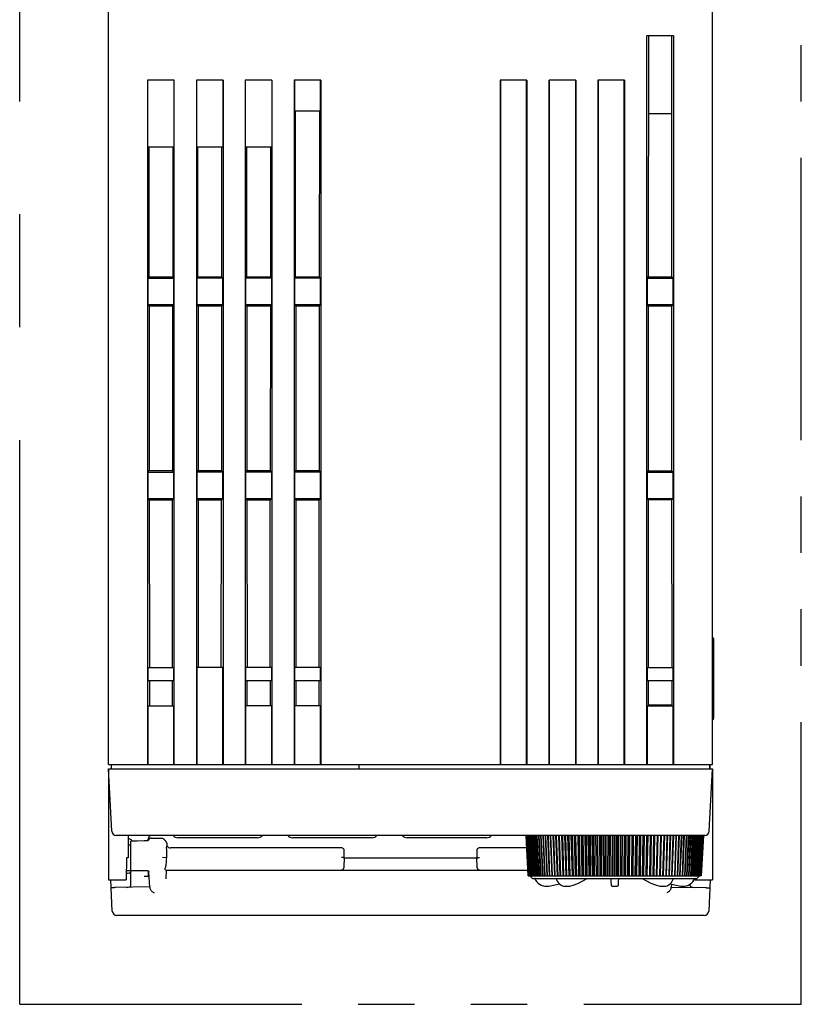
# Model space of a CAD drawing. Header units: millimetres. Extents: x 62 to 829, y -230 to 658.
# Tile 34 of 35: x 342 to 430, y 478 to 588. Entities that reach past the tile are written whole.
import ezdxf

# ---------------------------------------------------------------- set-up
doc = ezdxf.new("R2010")
doc.units = ezdxf.units.MM
doc.linetypes.add('PHANTOMX2', pattern=[127, 63.5, -12.7, 12.7, -12.7, 12.7, -12.7])
for name, color, linetype in [('10', 3, 'CONTINUOUS'), ('11', 2, 'CONTINUOUS'), ('18', 1, 'PHANTOMX2')]:
    doc.layers.add(name, color=color, linetype=linetype)

msp = doc.modelspace()

# ---------------------------------------------------------------- linework, layer by layer
at = {"layer": '10'}
for p, q in [((351.55, 504.57), (351.55, 592.57)), ((419.55, 504.57), (419.55, 592.57)), ((415.15, 586.57), (412.15, 586.57)), ((412.15, 504.57), (412.15, 586.57)), ((412.34, 586.57), (412.32, 559.42)), ((414.98, 559.42), (414.96, 586.57)), ((415.15, 586.57), (415.15, 504.57)), ((355.95, 581.57), (355.95, 504.57)), ((358.95, 581.57), (355.95, 581.57)), ((355.98, 574.07), (355.98, 581.57)), ((358.92, 581.57), (358.92, 574.07)), ((358.95, 504.57), (358.95, 581.57)), ((361.45, 581.57), (361.45, 504.57)), ((364.45, 581.57), (361.45, 581.57)), ((361.48, 574.07), (361.48, 581.57)), ((364.42, 581.57), (364.42, 574.07)), ((364.45, 581.57), (364.45, 504.57)), ((366.95, 581.57), (366.95, 504.57)), ((369.95, 581.57), (366.95, 581.57)), ((366.98, 574.07), (366.98, 581.57)), ((369.92, 581.57), (369.92, 574.07)), ((369.95, 581.57), (369.95, 504.57)), ((372.45, 581.57), (372.45, 504.57)), ((375.45, 581.57), (372.45, 581.57)), ((372.48, 581.57), (372.48, 578.07)), ((375.42, 578.07), (375.42, 581.57)), ((375.45, 581.57), (375.45, 504.57)), ((395.65, 581.57), (395.65, 504.57)), ((398.65, 581.57), (395.65, 581.57)), ((395.68, 581.57), (395.68, 504.57)), ((398.62, 504.57), (398.62, 581.57)), ((398.65, 581.57), (398.65, 504.57)), ((401.15, 581.57), (401.15, 504.57)), ((404.15, 581.57), (401.15, 581.57)), ((401.18, 504.57), (401.18, 581.57)), ((404.12, 581.57), (404.12, 504.57)), ((404.15, 581.57), (404.15, 504.57)), ((409.65, 581.57), (406.65, 581.57)), ((406.65, 581.57), (406.65, 504.57)), ((406.68, 581.57), (406.68, 504.57)), ((409.62, 504.57), (409.62, 581.57)), ((409.65, 581.57), (409.65, 504.57)), ((375.42, 578.07), (372.48, 578.07)), ((372.62, 559.42), (372.61, 578.07)), ((375.29, 578.07), (375.28, 559.42)), ((412.33, 577.82), (414.97, 577.82)), ((355.98, 574.07), (358.92, 574.07)), ((356.12, 559.42), (356.11, 574.07)), ((358.79, 574.07), (358.78, 559.42)), ((361.48, 574.07), (364.42, 574.07)), ((361.62, 559.42), (361.61, 574.07)), ((364.29, 574.07), (364.28, 559.42)), ((366.98, 574.07), (369.92, 574.07)), ((367.12, 559.42), (367.11, 574.07)), ((369.79, 574.07), (369.78, 559.42)), ((355.98, 559.27), (356.12, 559.42)), ((355.98, 559.27), (355.98, 556.27)), ((355.98, 559.27), (358.92, 559.27)), ((356.12, 559.42), (358.78, 559.42)), ((358.92, 559.27), (358.78, 559.42)), ((358.92, 556.27), (358.92, 559.27)), ((361.48, 559.27), (361.62, 559.42)), ((361.48, 559.27), (361.48, 556.27)), ((364.42, 559.27), (361.48, 559.27)), ((361.62, 559.42), (364.28, 559.42)), ((364.42, 559.27), (364.28, 559.42)), ((364.42, 556.27), (364.42, 559.27)), ((366.98, 559.27), (367.12, 559.42)), ((366.98, 559.27), (366.98, 556.27)), ((369.92, 559.27), (366.98, 559.27)), ((367.12, 559.42), (369.78, 559.42)), ((369.92, 559.27), (369.78, 559.42)), ((369.92, 556.27), (369.92, 559.27)), ((372.48, 559.27), (372.62, 559.42)), ((372.48, 559.27), (372.48, 556.27)), ((375.42, 559.27), (372.48, 559.27)), ((372.62, 559.42), (375.28, 559.42)), ((375.42, 559.27), (375.28, 559.42)), ((375.42, 556.27), (375.42, 559.27)), ((412.18, 559.27), (412.32, 559.42)), ((412.18, 559.27), (415.12, 559.27)), ((412.18, 559.27), (412.18, 556.27)), ((412.32, 559.42), (414.98, 559.42)), ((415.12, 559.27), (414.98, 559.42)), ((415.12, 556.27), (415.12, 559.27)), ((355.98, 556.27), (356.13, 556.12)), ((358.92, 556.27), (355.98, 556.27)), ((358.92, 556.27), (358.77, 556.12)), ((361.48, 556.27), (361.63, 556.12)), ((364.42, 556.27), (361.48, 556.27)), ((364.42, 556.27), (364.27, 556.12)), ((366.98, 556.27), (367.13, 556.12)), ((369.92, 556.27), (366.98, 556.27)), ((369.92, 556.27), (369.77, 556.12)), ((372.48, 556.27), (372.63, 556.12)), ((375.42, 556.27), (372.48, 556.27)), ((375.42, 556.27), (375.27, 556.12)), ((415.12, 556.27), (412.18, 556.27)), ((412.18, 556.27), (412.32, 556.13)), ((415.12, 556.27), (414.98, 556.13)), ((356.13, 556.12), (356.14, 537.63)), ((358.77, 556.12), (356.13, 556.12)), ((358.77, 556.12), (358.76, 537.63)), ((361.63, 556.12), (361.64, 537.63)), ((364.27, 556.12), (361.63, 556.12)), ((364.27, 556.12), (364.26, 537.63)), ((367.13, 556.12), (367.14, 537.63)), ((369.77, 556.12), (367.13, 556.12)), ((369.77, 556.12), (369.76, 537.63)), ((372.63, 556.12), (372.64, 537.63)), ((375.27, 556.12), (372.63, 556.12)), ((375.27, 556.12), (375.26, 537.63)), ((412.32, 556.13), (412.31, 537.61)), ((414.98, 556.13), (412.32, 556.13)), ((414.99, 537.61), (414.98, 556.13)), ((355.98, 537.47), (356.14, 537.63)), ((355.98, 537.47), (355.98, 534.47)), ((355.98, 537.47), (358.92, 537.47)), ((356.14, 537.63), (358.76, 537.63)), ((358.76, 537.63), (358.76, 537.72)), ((358.92, 537.47), (358.76, 537.63)), ((358.92, 534.47), (358.92, 537.47)), ((361.48, 537.47), (361.64, 537.63)), ((364.42, 537.47), (361.48, 537.47)), ((361.48, 537.47), (361.48, 534.47)), ((361.64, 537.63), (364.26, 537.63)), ((364.42, 537.47), (364.26, 537.63)), ((364.42, 534.47), (364.42, 537.47)), ((366.98, 537.47), (367.14, 537.63)), ((369.92, 537.47), (366.98, 537.47)), ((366.98, 537.47), (366.98, 534.47)), ((367.14, 537.63), (369.76, 537.63)), ((369.92, 537.47), (369.76, 537.63)), ((369.92, 534.47), (369.92, 537.47)), ((372.48, 537.47), (372.64, 537.63)), ((375.42, 537.47), (372.48, 537.47)), ((372.48, 537.47), (372.48, 534.47)), ((372.64, 537.63), (375.26, 537.63)), ((375.42, 537.47), (375.26, 537.63)), ((375.42, 534.47), (375.42, 537.47)), ((412.18, 537.47), (412.31, 537.61)), ((412.18, 537.47), (415.12, 537.47)), ((412.18, 537.47), (412.18, 534.47)), ((412.31, 537.61), (414.99, 537.61)), ((415.12, 537.47), (414.99, 537.61)), ((415.12, 534.47), (415.12, 537.47)), ((355.98, 534.47), (356.14, 534.31)), ((358.92, 534.47), (355.98, 534.47)), ((358.76, 534.31), (356.14, 534.31)), ((356.14, 534.31), (356.15, 515.47)), ((358.75, 515.47), (358.76, 534.31)), ((358.92, 534.47), (358.76, 534.31)), ((361.48, 534.47), (361.64, 534.31)), ((364.42, 534.47), (361.48, 534.47)), ((364.26, 534.31), (361.64, 534.31)), ((361.64, 534.31), (361.65, 515.47)), ((364.25, 515.47), (364.26, 534.31)), ((364.42, 534.47), (364.26, 534.31)), ((369.92, 534.47), (366.98, 534.47)), ((366.98, 534.47), (367.14, 534.31)), ((369.76, 534.31), (367.14, 534.31)), ((367.14, 534.31), (367.15, 515.47)), ((369.75, 515.47), (369.76, 534.31)), ((369.92, 534.47), (369.76, 534.31)), ((375.42, 534.47), (372.48, 534.47)), ((372.48, 534.47), (372.64, 534.31)), ((375.26, 534.31), (372.64, 534.31)), ((372.64, 534.31), (372.65, 515.47)), ((375.25, 515.47), (375.26, 534.31)), ((375.42, 534.47), (375.26, 534.31)), ((415.12, 534.47), (412.18, 534.47)), ((412.18, 534.47), (412.31, 534.34)), ((412.31, 534.34), (412.3, 515.47)), ((414.99, 534.34), (412.31, 534.34)), ((415.12, 534.47), (414.99, 534.34)), ((415, 515.47), (414.99, 534.34)), ((419.55, 518.81), (419.6, 518.81)), ((419.7, 509.81), (419.7, 518.71)), ((355.98, 515.47), (358.92, 515.47)), ((355.98, 515.47), (355.98, 513.97)), ((358.92, 513.97), (358.92, 515.47)), ((364.42, 515.47), (361.48, 515.47)), ((361.48, 515.47), (361.48, 504.57)), ((364.42, 504.57), (364.42, 515.47)), ((369.92, 515.47), (366.98, 515.47)), ((366.98, 515.47), (366.98, 513.97)), ((369.92, 513.97), (369.92, 515.47)), ((375.42, 515.47), (372.48, 515.47)), ((372.48, 515.47), (372.48, 513.97)), ((375.42, 513.97), (375.42, 515.47)), ((412.18, 515.47), (415.12, 515.47)), ((412.18, 515.47), (412.18, 513.97)), ((415.12, 513.97), (415.12, 515.47)), ((358.92, 513.97), (355.98, 513.97)), ((356.15, 513.97), (356.15, 511.17)), ((358.75, 511.17), (358.75, 513.97)), ((369.92, 513.97), (366.98, 513.97)), ((367.13, 513.97), (367.13, 511.17)), ((369.77, 511.17), (369.77, 513.97)), ((375.42, 513.97), (372.48, 513.97)), ((372.63, 513.97), (372.63, 511.17)), ((375.27, 511.17), (375.27, 513.97)), ((415.12, 513.97), (412.18, 513.97)), ((412.3, 513.97), (412.3, 511.17)), ((415, 511.17), (415, 513.97)), ((355.98, 511.17), (358.92, 511.17)), ((355.98, 511.17), (355.98, 504.57)), ((358.92, 504.57), (358.92, 511.17)), ((369.92, 511.17), (366.98, 511.17)), ((366.98, 511.17), (366.98, 504.57)), ((369.92, 504.57), (369.92, 511.17)), ((375.42, 511.17), (372.48, 511.17)), ((372.48, 511.17), (372.48, 504.57)), ((375.42, 504.57), (375.42, 511.17)), ((412.18, 511.17), (415.12, 511.17)), ((412.18, 511.17), (412.18, 504.57)), ((415, 511.22), (412.3, 511.22)), ((415, 511.22), (412.3, 511.22)), ((415.12, 504.57), (415.12, 511.17)), ((351.55, 504.57), (419.55, 504.57)), ((351.85, 504.57), (351.85, 504.07)), ((351.85, 504.57), (351.85, 504.07)), ((379.74, 504.57), (379.75, 504.07)), ((419.25, 504.07), (419.25, 504.57)), ((351.55, 503.96), (351.56, 503.96)), ((351.55, 503.96), (351.55, 494.03)), ((419.55, 504.07), (419.55, 494.03)), ((353.75, 496.57), (353.76, 494.07)), ((353.76, 495.52), (354.05, 495.52)), ((354.05, 492.65), (354.05, 495.93)), ((355.89, 495.98), (355.87, 495.96)), ((355.91, 496), (355.89, 495.98)), ((355.92, 496.02), (355.91, 496)), ((355.93, 496.03), (355.92, 496.02)), ((355.92, 495.96), (355.92, 495.96)), ((355.92, 495.96), (355.92, 495.96)), ((355.95, 496.04), (355.93, 496.03)), ((355.96, 496.07), (355.95, 496.06)), ((355.95, 496.06), (355.95, 496.04)), ((355.97, 496.08), (355.96, 496.07)), ((355.98, 496.08), (355.97, 496.08)), ((355.99, 496.1), (355.98, 496.09)), ((355.98, 496.09), (355.98, 496.08)), ((356, 496.11), (355.99, 496.11)), ((355.99, 496.11), (355.99, 496.1)), ((356.01, 496.13), (356, 496.12)), ((356, 496.12), (356, 496.11)), ((356.02, 496.01), (356, 495.99)), ((356.02, 496.14), (356.01, 496.13)), ((356.01, 496.13), (356.01, 496.13)), ((356.05, 496.07), (356.05, 496.27)), ((356.05, 496.07), (356.05, 496.07)), ((356.35, 496.27), (357.61, 496.27)), ((358.11, 495.62), (358.11, 495.41)), ((377.79, 495.17), (358.54, 495.17)), ((378.1, 494.07), (378.09, 494.88)), ((393.01, 494.88), (393, 494.07)), ((398.63, 495.17), (393.31, 495.17)), ((351.55, 494.03), (351.55, 491.57)), ((353.57, 494.07), (353.55, 491.57)), ((353.76, 494.07), (353.57, 494.07)), ((358.07, 494.07), (357.62, 494.08)), ((378.1, 494.07), (378.05, 493.04)), ((378.1, 494.07), (393, 494.07)), ((393.05, 493.04), (393, 494.07)), ((419.55, 494.03), (419.55, 491.57)), ((353.56, 492.62), (355.23, 492.62)), ((353.58, 492.32), (353.56, 492.32)), ((354.05, 490.91), (354.05, 492.62)), ((355.23, 492.62), (355.23, 492.64)), ((355.23, 492.62), (355.24, 492.64)), ((355.56, 491.99), (356.12, 491.99)), ((355.94, 492.62), (355.94, 492.62)), ((355.95, 492.62), (355.95, 492.62)), ((355.95, 492.62), (355.96, 492.62)), ((356.05, 491.99), (356.05, 492.55)), ((356.1, 492.47), (356.1, 492.46)), ((356.1, 492.46), (356.1, 492.46)), ((356.19, 490.75), (356.1, 492.46)), ((358.05, 492.68), (358, 491.69)), ((358.01, 492.68), (398.76, 492.68)), ((351.55, 491.57), (353.55, 491.57)), ((351.98, 488.05), (351.8, 491.57)), ((414.93, 491.1), (414.91, 490.75)), ((417.05, 490.91), (417.05, 491.11)), ((417.55, 491.67), (417.55, 491.57)), ((417.55, 491.57), (419.55, 491.57)), ((419.3, 491.57), (419.12, 488.05)), ((356.19, 490.78), (352.32, 490.7)), ((414.91, 490.77), (418.78, 490.7)), ((418.62, 487.57), (352.48, 487.57))]:
    msp.add_line(p, q, dxfattribs=at)
for points in [[(355.92, 495.96), (355.57, 495.95), (354.79, 495.94), (354.05, 495.93)], [(356, 495.99), (355.97, 495.97), (355.94, 495.96), (355.92, 495.96)], [(356.04, 496.17), (356.04, 496.17), (356.04, 496.17), (356.04, 496.17), (356.03, 496.16), (356.03, 496.16), (356.03, 496.16), (356.03, 496.15), (356.03, 496.15), (356.02, 496.15), (356.02, 496.14), (356.02, 496.14)], [(356.05, 496.07), (356.05, 496.07), (356.05, 496.06), (356.04, 496.04), (356.03, 496.03), (356.02, 496.01), (356.02, 496)], [(356.05, 496.19), (356.05, 496.19), (356.05, 496.19), (356.05, 496.18), (356.05, 496.18), (356.04, 496.18), (356.04, 496.18), (356.04, 496.17)], [(354.05, 492.65), (354.86, 492.64), (355.92, 492.62)], [(355.92, 492.62), (355.93, 492.62), (355.94, 492.62)], [(355.94, 492.62), (355.94, 492.62), (355.95, 492.62), (355.95, 492.62)], [(355.96, 492.62), (355.98, 492.61), (356, 492.59), (356.03, 492.58), (356.05, 492.55), (356.07, 492.53), (356.08, 492.51), (356.09, 492.49), (356.09, 492.48), (356.1, 492.47), (356.1, 492.47)]]:
    msp.add_lwpolyline(points, dxfattribs=at)
for centre, radius, start, end in [((419.6, 518.71), 0.1, 0, 90), ((369.4, 512.47), 1.5, 75.7622, 90), ((419.4, 509.81), 0.3, 300, 60), ((356.35, 496.27), 0.3, 90, 180), ((353.49, 495.27), 1, 41.337, 74.4492), ((355.77, 496.22), 0.328, 320.5361, 332.0128), ((355.76, 496.22), 0.344, 332.063, 341.588), ((358.54, 495.67), 0.5, 210.7799, 270), ((363.22, 494.12), 5.15, 178.185, 180.4793), ((377.77, 494.69), 0.479, 84.1087, 87.8061), ((377.79, 494.87), 0.3, 1, 90), ((393.31, 494.87), 0.3, 90, 179), ((393.33, 494.69), 0.479, 92.1939, 95.8913), ((363.08, 493.81), 5.02, 176.9883, 177.3289), ((377.74, 492.98), 0.3, 270, 299.1853), ((393.36, 492.98), 0.3, 240.8147, 270), ((352.48, 488.07), 0.5, 183, 270), ((418.62, 488.07), 0.5, 270, 357)]:
    msp.add_arc(centre, radius, start, end, dxfattribs=at)
for centre, major_axis, ratio, start_param, end_param in [((353.55, 492.51), (0.5, 0), 0.365544, -1.518436, 0), ((353.55, 490.91), (0.5, 0), 0.365544, -1.518436, 0), ((417.55, 490.91), (0.5, 0), 0.365912, 3.141593, 4.660029), ((356.69, 490.79), (0.032, 0.542), 0.919883, -4.59061, -4.237462), ((414.41, 490.78), (-0.032, 0.542), 0.91988, -2.045836, -1.692688)]:
    msp.add_ellipse(centre, major_axis=major_axis, ratio=ratio, start_param=start_param, end_param=end_param, dxfattribs=at)
for points, knots in [([(356.09, 496.13), (356.09, 496.12), (356.08, 496.12), (356.08, 496.12), (356.08, 496.12)], [0, 0, 0, 0, 0.767561, 1, 1, 1, 1]), ([(356.35, 496.27), (356.32, 496.27), (356.27, 496.26), (356.2, 496.23), (356.13, 496.19), (356.1, 496.15), (356.09, 496.13)], [0, 0, 0, 0, 0.256887, 0.51057, 0.758615, 1, 1, 1, 1]), ([(357.61, 496.27), (357.62, 496.27), (357.63, 496.26), (357.66, 496.25), (357.69, 496.24), (357.72, 496.22), (357.76, 496.19), (357.8, 496.14), (357.83, 496.11), (357.84, 496.09)], [0, 0, 0, 0, 0.084181, 0.1602, 0.2938, 0.416272, 0.534379, 0.766764, 1, 1, 1, 1]), ([(357.84, 496.09), (357.84, 496.09), (357.85, 496.08), (357.86, 496.06), (357.87, 496.06)], [0, 0, 0, 0, 0.234068, 1, 1, 1, 1]), ([(357.87, 496.06), (357.89, 496.04), (357.92, 495.99), (357.98, 495.93), (358.04, 495.86), (358.06, 495.81), (358.08, 495.79)], [0, 0, 0, 0, 0.242416, 0.512825, 0.779001, 1, 1, 1, 1]), ([(358.11, 495.42), (358.11, 495.42), (358.1, 495.42), (358.1, 495.42), (358.1, 495.42), (358.1, 495.42), (358.09, 495.41), (358.09, 495.41), (358.08, 495.4), (358.08, 495.38), (358.08, 495.37), (358.07, 495.34), (358.07, 495.31), (358.06, 495.26), (358.06, 495.21), (358.06, 495.18), (358.06, 495.16)], [0, 0, 0, 0, 0.01847, 0.026234, 0.034781, 0.045066, 0.057522, 0.089346, 0.130221, 0.179456, 0.236318, 0.300115, 0.446169, 0.613632, 0.799213, 1, 1, 1, 1]), ([(358.08, 495.79), (358.08, 495.78), (358.09, 495.76), (358.1, 495.72), (358.11, 495.69), (358.11, 495.67)], [0, 0, 0, 0, 0.21282, 0.459342, 1, 1, 1, 1]), ([(358.11, 495.67), (358.11, 495.66), (358.11, 495.64), (358.11, 495.63), (358.11, 495.62)], [0, 0, 0, 0, 0.751532, 1, 1, 1, 1]), ([(358.06, 495.16), (358.07, 495.09), (358.07, 494.94), (358.08, 494.65), (358.08, 494.43), (358.07, 494.28)], [0, 0, 0, 0, 0.239618, 0.487537, 1, 1, 1, 1]), ([(358.07, 494.04), (358.06, 493.95), (358.05, 493.76), (358.03, 493.48), (358, 493.21), (357.96, 493.04), (357.95, 492.95)], [0, 0, 0, 0, 0.25855, 0.513451, 0.761534, 1, 1, 1, 1]), ([(378.1, 494.07), (378.1, 494.07), (378.1, 494.07), (378.1, 494.07), (378.1, 494.07), (378.1, 494.07), (378.1, 494.07), (378.09, 494.07), (378.09, 494.07), (378.09, 494.07), (378.08, 494.07), (378.07, 494.07), (378.06, 494.07), (378.05, 494.07), (378.03, 494.07), (378.01, 494.07), (377.99, 494.07), (377.96, 494.08), (377.91, 494.08), (377.86, 494.08), (377.82, 494.08), (377.8, 494.08)], [0, 0, 0, 0, 0.000302, 0.001206, 0.002711, 0.004817, 0.010826, 0.01922, 0.029977, 0.043074, 0.058476, 0.076147, 0.11812, 0.168587, 0.22706, 0.292974, 0.365695, 0.44452, 0.617394, 0.804951, 1, 1, 1, 1]), ([(393, 494.07), (393, 494.07), (393, 494.07), (393, 494.07), (393, 494.07), (393, 494.07), (393, 494.07), (393.01, 494.07), (393.01, 494.07), (393.01, 494.07), (393.02, 494.07), (393.03, 494.07), (393.04, 494.07), (393.05, 494.07), (393.07, 494.07), (393.09, 494.07), (393.11, 494.07), (393.14, 494.08), (393.19, 494.08), (393.24, 494.08), (393.28, 494.08), (393.3, 494.08)], [0, 0, 0, 0, 0.000303, 0.00121, 0.002719, 0.00483, 0.010848, 0.019249, 0.030012, 0.043113, 0.05852, 0.076194, 0.118174, 0.168645, 0.227119, 0.293033, 0.365751, 0.444572, 0.617433, 0.804972, 1, 1, 1, 1]), ([(357.98, 492.68), (357.97, 492.69), (357.96, 492.71), (357.94, 492.74), (357.93, 492.79), (357.93, 492.86), (357.94, 492.92), (357.95, 492.95)], [0, 0, 0, 0, 0.15374, 0.253171, 0.369136, 0.652634, 1, 1, 1, 1]), ([(358.01, 492.68), (358.01, 492.68), (358, 492.68), (357.99, 492.68), (357.98, 492.68)], [0, 0, 0, 0, 0.237313, 1, 1, 1, 1]), ([(378.04, 492.96), (378.03, 492.93), (378.02, 492.88), (377.99, 492.81), (377.94, 492.75), (377.91, 492.73), (377.89, 492.72)], [0, 0, 0, 0, 0.282136, 0.544435, 0.781243, 1, 1, 1, 1]), ([(393.21, 492.72), (393.19, 492.73), (393.16, 492.75), (393.11, 492.81), (393.08, 492.88), (393.07, 492.93), (393.06, 492.96)], [0, 0, 0, 0, 0.218757, 0.455565, 0.717864, 1, 1, 1, 1]), ([(352.32, 490.7), (352.3, 490.7), (352.28, 490.7), (352.25, 490.7), (352.21, 490.7), (352.18, 490.69), (352.13, 490.69), (352.09, 490.69), (352.05, 490.69), (352.01, 490.69), (351.98, 490.69), (351.95, 490.69), (351.92, 490.69), (351.9, 490.69), (351.88, 490.69), (351.87, 490.69), (351.86, 490.69), (351.85, 490.69), (351.85, 490.69), (351.85, 490.69), (351.84, 490.69), (351.84, 490.69), (351.84, 490.69)], [0, 0, 0, 0, 0.099534, 0.148852, 0.197693, 0.29354, 0.386246, 0.474971, 0.558917, 0.637335, 0.70952, 0.774825, 0.832667, 0.88253, 0.923972, 0.956628, 0.969571, 0.980221, 0.988563, 0.99459, 0.998332, 1, 1, 1, 1]), ([(356.23, 490.56), (356.25, 490.51), (356.31, 490.4), (356.43, 490.28), (356.56, 490.19), (356.65, 490.14), (356.7, 490.13)], [0, 0, 0, 0, 0.27544, 0.535227, 0.776406, 1, 1, 1, 1]), ([(414.87, 490.56), (414.85, 490.51), (414.79, 490.4), (414.67, 490.28), (414.54, 490.18), (414.45, 490.14), (414.4, 490.13)], [0, 0, 0, 0, 0.275438, 0.535225, 0.776404, 1, 1, 1, 1]), ([(418.78, 490.7), (418.8, 490.7), (418.82, 490.7), (418.85, 490.7), (418.88, 490.69), (418.92, 490.69), (418.97, 490.69), (419.01, 490.69), (419.05, 490.69), (419.08, 490.69), (419.12, 490.68), (419.15, 490.68), (419.18, 490.68), (419.2, 490.68), (419.22, 490.68), (419.23, 490.68), (419.24, 490.68), (419.25, 490.68), (419.25, 490.68), (419.25, 490.69), (419.26, 490.69), (419.26, 490.69), (419.26, 490.69)], [0, 0, 0, 0, 0.099474, 0.148768, 0.197587, 0.293398, 0.386079, 0.474788, 0.558728, 0.637144, 0.709334, 0.774648, 0.832502, 0.88238, 0.923838, 0.95651, 0.969463, 0.980123, 0.988477, 0.994519, 0.998283, 1, 1, 1, 1])]:
    msp.add_open_spline(points, degree=3, knots=knots, dxfattribs=at)
for points in [[(378.05, 493.04), (378.04, 493.01), (378.04, 492.99), (378.04, 492.96)], [(393.06, 492.96), (393.06, 492.99), (393.06, 493.01), (393.05, 493.04)]]:
    msp.add_open_spline(points, degree=3, dxfattribs=at)
at = {"layer": '11'}
for p, q in [((419.25, 504.57), (419.25, 504.07)), ((351.55, 504.07), (419.55, 504.07)), ((351.92, 497.05), (351.55, 504.07)), ((419.18, 497.05), (419.55, 504.07)), ((418.68, 496.57), (352.42, 496.57)), ((394.07, 496.57), (394.07, 496.56)), ((399.43, 496.56), (394.07, 496.56)), ((394.2, 496.57), (394.2, 496.56)), ((394.45, 496.57), (394.45, 496.56)), ((394.95, 496.57), (394.95, 496.56)), ((395.21, 496.57), (395.21, 496.56)), ((395.42, 496.57), (395.42, 496.56)), ((395.91, 496.57), (395.91, 496.56)), ((396.2, 496.57), (396.2, 496.56)), ((396.69, 496.57), (396.69, 496.56)), ((396.7, 496.57), (396.7, 496.56)), ((396.9, 496.57), (396.9, 496.56)), ((397.21, 496.57), (397.21, 496.56)), ((397.69, 496.57), (397.69, 496.56)), ((397.69, 496.57), (397.69, 496.56)), ((397.93, 496.57), (397.93, 496.56)), ((397.97, 496.57), (397.97, 496.56)), ((398.1, 496.57), (398.1, 496.56)), ((398.27, 496.57), (398.27, 496.56)), ((398.55, 496.56), (398.79, 492.04)), ((398.81, 492.04), (398.57, 496.56)), ((398.57, 496.56), (398.81, 492.04)), ((398.84, 492.04), (398.61, 496.56)), ((398.61, 496.56), (398.85, 492.04)), ((398.9, 492.04), (398.67, 496.56)), ((398.67, 496.56), (398.9, 492.04)), ((398.97, 492.04), (398.74, 496.56)), ((398.74, 496.56), (398.98, 492.04)), ((399.07, 492.04), (398.83, 496.56)), ((398.84, 496.56), (399.07, 492.04)), ((399.18, 492.04), (398.95, 496.56)), ((398.95, 496.56), (399.18, 492.04)), ((399.3, 492.04), (399.08, 496.56)), ((399.08, 496.56), (399.31, 492.04)), ((399.45, 492.04), (399.23, 496.56)), ((399.23, 496.56), (399.45, 492.04)), ((399.34, 496.56), (399.34, 496.57)), ((399.61, 492.04), (399.39, 496.56)), ((399.4, 496.56), (399.62, 492.04)), ((399.43, 496.56), (399.43, 496.57)), ((399.79, 492.04), (399.58, 496.57)), ((399.59, 496.57), (399.8, 492.04)), ((399.99, 492.04), (399.78, 496.57)), ((399.79, 496.57), (399.99, 492.04)), ((400.2, 492.04), (399.99, 496.57)), ((400.01, 496.57), (400.21, 492.04)), ((400.43, 492.04), (400.23, 496.57)), ((400.24, 496.57), (400.44, 492.04)), ((400.67, 492.04), (400.48, 496.57)), ((400.49, 496.57), (400.68, 492.04)), ((400.93, 492.04), (400.74, 496.57)), ((400.76, 496.57), (400.94, 492.04)), ((401.21, 492.04), (401.02, 496.57)), ((401.04, 496.57), (401.21, 492.04)), ((401.49, 492.04), (401.32, 496.57)), ((401.33, 496.57), (401.5, 492.04)), ((401.79, 492.04), (401.62, 496.57)), ((401.79, 492.04), (401.63, 496.57)), ((401.64, 496.57), (401.8, 492.04)), ((402.09, 492.04), (401.93, 496.57)), ((402.11, 492.04), (401.95, 496.57)), ((401.96, 496.57), (402.12, 492.04)), ((402.4, 492.04), (402.25, 496.57)), ((402.43, 492.04), (402.28, 496.57)), ((402.3, 496.57), (402.44, 492.04)), ((402.73, 492.04), (402.58, 496.57)), ((402.77, 492.04), (402.63, 496.57)), ((402.65, 496.57), (402.78, 492.04)), ((403.07, 492.04), (402.93, 496.57)), ((403.12, 492.04), (402.98, 496.57)), ((403, 496.57), (403.13, 492.04)), ((403.22, 496.57), (403.22, 496.56)), ((408.13, 496.56), (403.22, 496.56)), ((403.41, 492.04), (403.28, 496.56)), ((403.48, 492.04), (403.35, 496.56)), ((403.37, 496.56), (403.49, 492.04)), ((403.77, 492.04), (403.65, 496.56)), ((403.68, 496.57), (403.68, 496.56)), ((403.85, 492.04), (403.73, 496.56)), ((403.75, 496.56), (403.86, 492.04)), ((404.02, 496.57), (404.02, 496.56)), ((404.03, 496.57), (404.03, 496.56)), ((404.13, 492.04), (404.03, 496.56)), ((404.23, 492.04), (404.12, 496.56)), ((404.14, 496.56), (404.24, 492.04)), ((404.37, 496.57), (404.37, 496.56)), ((404.51, 492.04), (404.41, 496.56)), ((404.61, 492.04), (404.51, 496.56)), ((404.53, 496.56), (404.62, 492.04)), ((404.89, 492.04), (404.8, 496.56)), ((404.83, 496.57), (404.83, 496.56)), ((405.01, 492.04), (404.92, 496.56)), ((404.94, 496.56), (405.02, 492.04)), ((405.15, 496.57), (405.15, 496.56)), ((405.28, 492.04), (405.2, 496.56)), ((405.41, 492.04), (405.33, 496.56)), ((405.35, 496.56), (405.42, 492.04)), ((405.67, 492.04), (405.6, 496.56)), ((405.81, 492.04), (405.74, 496.56)), ((405.76, 496.56), (405.82, 492.04)), ((406.07, 492.04), (406.01, 496.56)), ((406.22, 492.04), (406.16, 496.56)), ((406.18, 496.56), (406.24, 492.04)), ((406.48, 492.04), (406.43, 496.56)), ((406.56, 496.56), (406.56, 496.57)), ((406.64, 492.04), (406.59, 496.56)), ((406.61, 496.56), (406.65, 492.04)), ((406.77, 496.57), (406.77, 496.56)), ((406.89, 492.04), (406.85, 496.56)), ((406.87, 496.57), (406.87, 496.56)), ((407.06, 492.04), (407.02, 496.56)), ((407.04, 496.56), (407.07, 492.04)), ((407.23, 496.57), (407.23, 496.56)), ((407.3, 492.04), (407.27, 496.56)), ((407.48, 492.04), (407.45, 496.56)), ((407.47, 496.56), (407.49, 492.04)), ((407.72, 492.04), (407.7, 496.56)), ((407.78, 496.57), (407.78, 496.56)), ((407.78, 496.57), (407.78, 496.56)), ((407.91, 492.04), (407.88, 496.56)), ((407.91, 496.56), (407.92, 492.04)), ((408.06, 496.57), (408.06, 496.56)), ((408.13, 492.04), (408.12, 496.56)), ((408.13, 496.57), (408.13, 496.56)), ((408.33, 492.04), (408.32, 496.57)), ((408.34, 496.57), (408.34, 492.04)), ((408.55, 492.04), (408.55, 496.57)), ((408.76, 492.04), (408.76, 496.57)), ((408.78, 496.57), (408.77, 492.04)), ((408.97, 492.04), (408.98, 496.57)), ((409.18, 492.04), (409.19, 496.57)), ((409.21, 496.57), (409.19, 492.04)), ((409.38, 492.04), (409.4, 496.57)), ((409.61, 492.04), (409.63, 496.57)), ((409.65, 496.57), (409.62, 492.04)), ((409.8, 492.04), (409.83, 496.57)), ((410.03, 492.04), (410.06, 496.57)), ((410.08, 496.57), (410.04, 492.04)), ((410.21, 492.04), (410.25, 496.57)), ((410.45, 492.04), (410.49, 496.57)), ((410.51, 496.57), (410.46, 492.04)), ((410.62, 492.04), (410.67, 496.57)), ((410.86, 492.04), (410.92, 496.57)), ((410.94, 496.57), (410.88, 492.04)), ((411.02, 492.04), (411.09, 496.57)), ((411.28, 492.04), (411.34, 496.57)), ((411.36, 496.57), (411.29, 492.04)), ((411.43, 492.04), (411.5, 496.57)), ((411.68, 492.04), (411.75, 496.57)), ((411.77, 496.57), (411.69, 492.04)), ((411.82, 492.04), (411.9, 496.57)), ((412.08, 492.04), (412.16, 496.57)), ((412.18, 496.56), (412.09, 492.04)), ((412.18, 496.57), (412.18, 496.56)), ((412.19, 496.57), (412.19, 496.56)), ((413.27, 496.56), (412.19, 496.56)), ((412.21, 492.04), (412.3, 496.56)), ((412.48, 492.04), (412.57, 496.56)), ((412.59, 496.56), (412.49, 492.04)), ((412.59, 492.04), (412.69, 496.56)), ((412.86, 492.04), (412.96, 496.56)), ((412.98, 496.56), (412.87, 492.04)), ((412.97, 492.04), (413.07, 496.56)), ((413.18, 496.57), (413.18, 496.56)), ((413.24, 492.04), (413.35, 496.57)), ((413.37, 496.57), (413.25, 492.04)), ((413.27, 496.57), (413.27, 496.56)), ((413.33, 492.04), (413.45, 496.57)), ((413.51, 496.57), (413.51, 496.56)), ((414.68, 496.56), (413.51, 496.56)), ((413.61, 492.04), (413.73, 496.56)), ((413.75, 496.56), (413.62, 492.04)), ((413.69, 492.04), (413.81, 496.56)), ((413.8, 496.57), (413.8, 496.56)), ((413.97, 492.04), (414.1, 496.56)), ((414.11, 496.56), (413.98, 492.04)), ((414.03, 492.04), (414.17, 496.56)), ((414.32, 492.04), (414.45, 496.56)), ((414.47, 496.56), (414.33, 492.04)), ((414.37, 492.04), (414.52, 496.56)), ((414.4, 496.57), (414.4, 496.56)), ((414.66, 492.04), (414.8, 496.57)), ((414.82, 496.57), (414.67, 492.04)), ((414.68, 496.57), (414.68, 496.56)), ((414.7, 492.04), (414.85, 496.57)), ((414.98, 492.04), (415.13, 496.56)), ((415.15, 496.56), (414.99, 492.04)), ((415.01, 492.04), (415.17, 496.56)), ((415.06, 496.57), (415.06, 496.56)), ((416.24, 496.56), (415.06, 496.56)), ((415.3, 492.04), (415.46, 496.56)), ((415.31, 492.04), (415.48, 496.56)), ((415.47, 496.56), (415.31, 492.04)), ((415.41, 496.57), (415.41, 496.56)), ((415.6, 492.04), (415.77, 496.56)), ((415.78, 496.56), (415.61, 492.04)), ((416.08, 496.56), (415.89, 492.04)), ((415.89, 492.04), (416.06, 496.56)), ((415.96, 496.57), (415.96, 496.56)), ((415.97, 496.57), (415.97, 496.56)), ((416.16, 492.04), (416.34, 496.57)), ((416.36, 496.57), (416.17, 492.04)), ((416.24, 496.57), (416.24, 496.56)), ((416.42, 492.04), (416.61, 496.57)), ((416.62, 496.57), (416.43, 492.04)), ((416.66, 492.04), (416.86, 496.57)), ((416.87, 496.57), (416.67, 492.04)), ((416.89, 492.04), (417.09, 496.57)), ((417.1, 496.57), (416.9, 492.04)), ((417.32, 496.57), (417.11, 492.04)), ((417.11, 492.04), (417.31, 496.57)), ((417.3, 492.04), (417.51, 496.57)), ((417.52, 496.57), (417.31, 492.04)), ((417.48, 492.04), (417.7, 496.57)), ((417.71, 496.57), (417.49, 492.04)), ((417.87, 496.57), (417.65, 492.04)), ((417.65, 492.04), (417.87, 496.57)), ((417.79, 492.04), (418.02, 496.57)), ((418.02, 496.57), (417.8, 492.04)), ((418.15, 496.57), (417.92, 492.04)), ((417.92, 492.04), (418.15, 496.57)), ((418.27, 496.57), (418.03, 492.04)), ((418.03, 492.04), (418.26, 496.57)), ((418.12, 492.04), (418.36, 496.57)), ((418.36, 496.57), (418.13, 492.04)), ((418.44, 496.57), (418.2, 492.04)), ((418.2, 492.04), (418.43, 496.57)), ((418.25, 492.04), (418.49, 496.57)), ((418.49, 496.57), (418.26, 492.04)), ((418.53, 496.57), (418.29, 492.04)), ((418.29, 492.04), (418.53, 496.57)), ((418.31, 492.04), (418.55, 496.57)), ((368.33, 496.31), (359.37, 496.31)), ((367.85, 496.31), (359.85, 496.31)), ((359.85, 496.31), (359.85, 496.31)), ((360.24, 496.31), (360.24, 496.31)), ((360.6, 496.31), (360.6, 496.31)), ((361.32, 496.31), (361.32, 496.31)), ((361.69, 496.31), (361.69, 496.31)), ((361.98, 496.31), (361.98, 496.31)), ((362.68, 496.31), (362.68, 496.31)), ((363.08, 496.31), (363.08, 496.31)), ((363.79, 496.31), (363.79, 496.31)), ((364.07, 496.31), (364.07, 496.31)), ((364.52, 496.31), (364.52, 496.31)), ((365.2, 496.31), (365.2, 496.31)), ((365.21, 496.31), (365.21, 496.31)), ((365.55, 496.31), (365.55, 496.31)), ((366.01, 496.31), (366.01, 496.31)), ((367.54, 496.31), (367.54, 496.31)), ((367.85, 496.31), (367.85, 496.31)), ((381.23, 496.31), (372.27, 496.31)), ((374.85, 496.31), (372.61, 496.31)), ((372.61, 496.31), (372.61, 496.31)), ((373.25, 496.31), (373.25, 496.31)), ((373.46, 496.31), (373.46, 496.3)), ((380.03, 496.3), (373.46, 496.3)), ((373.72, 496.31), (373.72, 496.31)), ((373.73, 496.31), (373.73, 496.31)), ((374.21, 496.31), (374.21, 496.31)), ((374.85, 496.31), (374.85, 496.31)), ((377.23, 496.31), (375.27, 496.31)), ((375.27, 496.31), (375.27, 496.31)), ((375.38, 496.31), (375.38, 496.3)), ((376.58, 496.31), (376.58, 496.3)), ((379.34, 496.31), (377.64, 496.31)), ((377.64, 496.31), (377.64, 496.3)), ((377.64, 496.31), (377.64, 496.31)), ((378.76, 496.31), (378.76, 496.3)), ((379.34, 496.31), (379.34, 496.31)), ((380.94, 496.31), (379.75, 496.31)), ((379.75, 496.31), (379.75, 496.31)), ((380.03, 496.31), (380.03, 496.3)), ((380.93, 496.31), (380.93, 496.31)), ((380.94, 496.31), (380.94, 496.31)), ((394.15, 496.31), (385.16, 496.31)), ((385.16, 496.31), (385.16, 496.3)), ((394.15, 496.3), (385.16, 496.3)), ((386.07, 496.31), (386.07, 496.3)), ((388.67, 496.31), (387.37, 496.31)), ((387.37, 496.31), (387.37, 496.31)), ((387.73, 496.31), (387.73, 496.3)), ((388.55, 496.31), (388.55, 496.31)), ((388.67, 496.31), (388.67, 496.31)), ((390.25, 496.31), (389.06, 496.31)), ((389.06, 496.31), (389.06, 496.31)), ((389.67, 496.31), (389.67, 496.3)), ((390.24, 496.31), (390.24, 496.31)), ((390.25, 496.31), (390.25, 496.31)), ((392.07, 496.31), (390.52, 496.31)), ((390.52, 496.31), (390.52, 496.31)), ((391.2, 496.31), (391.2, 496.3)), ((392.07, 496.31), (392.07, 496.31)), ((393.33, 496.31), (393.33, 496.3)), ((394.15, 496.31), (394.15, 496.3)), ((398.79, 492.04), (398.81, 492.04)), ((398.81, 492.04), (398.84, 492.04)), ((398.85, 492.04), (398.9, 492.04)), ((398.9, 492.04), (398.97, 492.04)), ((398.98, 492.04), (409.18, 492.04)), ((399.3, 491.74), (399, 492.04)), ((409.18, 492.04), (418.12, 492.04)), ((417.8, 491.74), (418.1, 492.04)), ((418.2, 492.04), (418.13, 492.04)), ((418.25, 492.04), (418.2, 492.04)), ((418.29, 492.04), (418.26, 492.04)), ((418.31, 492.04), (418.29, 492.04)), ((399.3, 491.74), (408.1, 491.74)), ((401.13, 490.87), (401.82, 491.01)), ((401.82, 491.01), (402.31, 491.14)), ((402.41, 491.06), (402.53, 490.97)), ((402.53, 490.97), (402.67, 490.91)), ((402.67, 490.91), (402.8, 490.87)), ((402.8, 490.87), (402.94, 490.85)), ((402.94, 490.85), (402.98, 490.85)), ((402.98, 490.85), (403.28, 490.85)), ((403.28, 490.85), (403.39, 490.86)), ((403.47, 490.87), (403.97, 491.01)), ((403.97, 491.01), (404.48, 491.2)), ((408.1, 491.74), (408.55, 491.74)), ((408.1, 491.69), (408.1, 491.74)), ((408.11, 491.5), (408.12, 491.35)), ((408.12, 491.35), (408.12, 491.24)), ((408.12, 491.24), (408.13, 491.18)), ((408.13, 491.18), (408.13, 491.13)), ((408.13, 491.14), (408.13, 491.1)), ((408.13, 491.11), (408.13, 491.08)), ((408.13, 491.09), (408.14, 491.07)), ((408.14, 491.08), (408.14, 491.06)), ((408.14, 491.07), (408.14, 491.05)), ((408.14, 491.06), (408.14, 491.05)), ((408.14, 491.03), (408.14, 491.02)), ((408.14, 491.02), (408.14, 491.01)), ((408.14, 491.02), (408.14, 491.02)), ((408.14, 491.01), (408.15, 491)), ((408.15, 491), (408.15, 490.98)), ((408.15, 490.98), (408.16, 490.97)), ((408.16, 490.97), (408.17, 490.95)), ((408.17, 490.95), (408.18, 490.93)), ((408.19, 490.91), (408.21, 490.9)), ((408.21, 490.9), (408.23, 490.88)), ((408.23, 490.88), (408.25, 490.87)), ((408.25, 490.87), (408.28, 490.86)), ((408.28, 490.86), (408.3, 490.85)), ((408.34, 490.85), (408.76, 490.85)), ((408.55, 491.74), (417.8, 491.74)), ((408.76, 490.85), (408.77, 490.85)), ((408.77, 490.85), (408.8, 490.85)), ((408.8, 490.85), (408.82, 490.86)), ((408.82, 490.86), (408.85, 490.87)), ((408.85, 490.87), (408.87, 490.88)), ((408.87, 490.88), (408.89, 490.9)), ((408.89, 490.9), (408.91, 490.92)), ((408.91, 490.92), (408.92, 490.94)), ((408.92, 490.94), (408.94, 490.95)), ((408.94, 490.95), (408.95, 490.97)), ((408.95, 490.99), (408.96, 491)), ((408.95, 490.97), (408.95, 490.99)), ((408.96, 491.08), (408.97, 491.11)), ((408.96, 491.08), (408.97, 491.1)), ((408.96, 491.06), (408.96, 491.06)), ((408.96, 491.05), (408.96, 491.06)), ((408.96, 491.04), (408.96, 491.05)), ((408.96, 491.04), (408.96, 491.04)), ((408.96, 491.03), (408.96, 491.04)), ((408.96, 491.03), (408.96, 491.03)), ((408.96, 491.02), (408.96, 491.03)), ((408.96, 491.01), (408.96, 491.02)), ((408.96, 491), (408.96, 491.01)), ((408.97, 491.2), (408.98, 491.28)), ((408.97, 491.15), (408.97, 491.21)), ((408.97, 491.11), (408.97, 491.15)), ((408.98, 491.42), (409, 491.67)), ((408.98, 491.28), (408.98, 491.42)), ((409, 491.74), (409, 491.71)), ((409, 491.67), (409, 491.71)), ((412.13, 491.45), (412.62, 491.2)), ((412.13, 491.45), (412.13, 491.45)), ((413.82, 490.85), (414.12, 490.85)), ((414.12, 490.85), (414.16, 490.85)), ((414.16, 490.85), (414.3, 490.87)), ((414.3, 490.87), (414.43, 490.91)), ((414.43, 490.91), (414.57, 490.97)), ((414.57, 490.97), (414.69, 491.06)), ((414.69, 491.06), (414.81, 491.16)), ((414.79, 491.14), (415.27, 491.01)), ((415.17, 491.73), (415.18, 491.74)), ((415.27, 491.01), (415.97, 490.87)), ((415.97, 490.87), (416.15, 490.85)), ((416.15, 490.85), (416.15, 490.85)), ((416.15, 490.85), (416.15, 490.85))]:
    msp.add_line(p, q, dxfattribs=at)
for points in [[(401.92, 491.74), (401.93, 491.73), (401.94, 491.72)], [(401.94, 491.72), (402, 491.58), (402.08, 491.42), (402.18, 491.28), (402.29, 491.16), (402.41, 491.06)], [(403.28, 490.85), (403.38, 490.86), (403.47, 490.87)], [(403.47, 490.87), (403.97, 491.01), (404.47, 491.2), (404.97, 491.45), (405.45, 491.74), (405.45, 491.74)], [(404.48, 491.2), (404.97, 491.45), (405.21, 491.6)], [(408.1, 491.69), (408.1, 491.66), (408.11, 491.5)], [(408.14, 491.05), (408.14, 491.04), (408.14, 491.04), (408.14, 491.03), (408.14, 491.03)], [(408.14, 491.05), (408.14, 491.04), (408.14, 491.04), (408.14, 491.03)], [(408.17, 490.95), (408.18, 490.93), (408.19, 490.91)], [(408.3, 490.85), (408.33, 490.85), (408.34, 490.85)], [(408.96, 491.06), (408.96, 491.06), (408.96, 491.08)], [(411.65, 491.74), (411.65, 491.74), (411.89, 491.6)], [(411.65, 491.74), (411.65, 491.74), (412.13, 491.45), (412.62, 491.2), (413.13, 491.01), (413.63, 490.87)], [(412.62, 491.2), (413.13, 491.01), (413.63, 490.87)], [(413.63, 490.87), (413.71, 490.86), (413.82, 490.85)], [(413.71, 490.86), (413.71, 490.86), (413.82, 490.85)], [(414.81, 491.16), (414.92, 491.28), (415.02, 491.43), (415.1, 491.58), (415.17, 491.73)]]:
    msp.add_lwpolyline(points, dxfattribs=at)
for centre, radius, start, end in [((352.42, 497.07), 0.5, 183, 270), ((359.37, 497.01), 0.7, 219.0242, 270), ((368.33, 497.01), 0.7, 270, 320.9758), ((372.27, 497.01), 0.7, 219.0242, 270), ((381.23, 497.01), 0.7, 270, 320.9758), ((385.17, 497.01), 0.7, 219.0242, 270), ((394.13, 497.01), 0.7, 270, 319.9322), ((418.68, 497.07), 0.5, 270, 357), ((399.44, 491.67), 0.1, 24.9957, 45.1158), ((400.89, 492.35), 1.5, 204.9957, 270.1122), ((399.44, 491.64), 0.228, 25.2149, 28.5959), ((400.89, 492.35), 1.5, 270.0002, 271.9713), ((400.89, 492.35), 1.5, 271.9716, 272.1503), ((400.89, 492.35), 1.5, 272.1535, 279.0411), ((402.86, 491.82), 0.315, 193.9666, 196.2292), ((408.03, 491.73), 0.0916, 3.3779, 10.9358), ((409.07, 491.73), 0.0915, 169.0393, 176.6205), ((414.24, 491.82), 0.318, 343.7707, 346.0035), ((416.21, 492.35), 1.5, 267.8443, 270.0004), ((416.21, 492.35), 1.5, 269.8883, 335.0043), ((417.66, 491.64), 0.228, 151.411, 154.7843), ((417.66, 491.67), 0.1, 134.8999, 155.0043)]:
    msp.add_arc(centre, radius, start, end, dxfattribs=at)
at = {"layer": '18'}
msp.add_line((341.55, 477.57), (341.55, 655.07), dxfattribs=at)
at = {"layer": '18', "ltscale": 0.5}
for p, q in [((429.55, 477.57), (429.55, 655.07)), ((341.55, 477.57), (429.55, 477.57))]:
    msp.add_line(p, q, dxfattribs=at)

doc.saveas('drawing.dxf')
